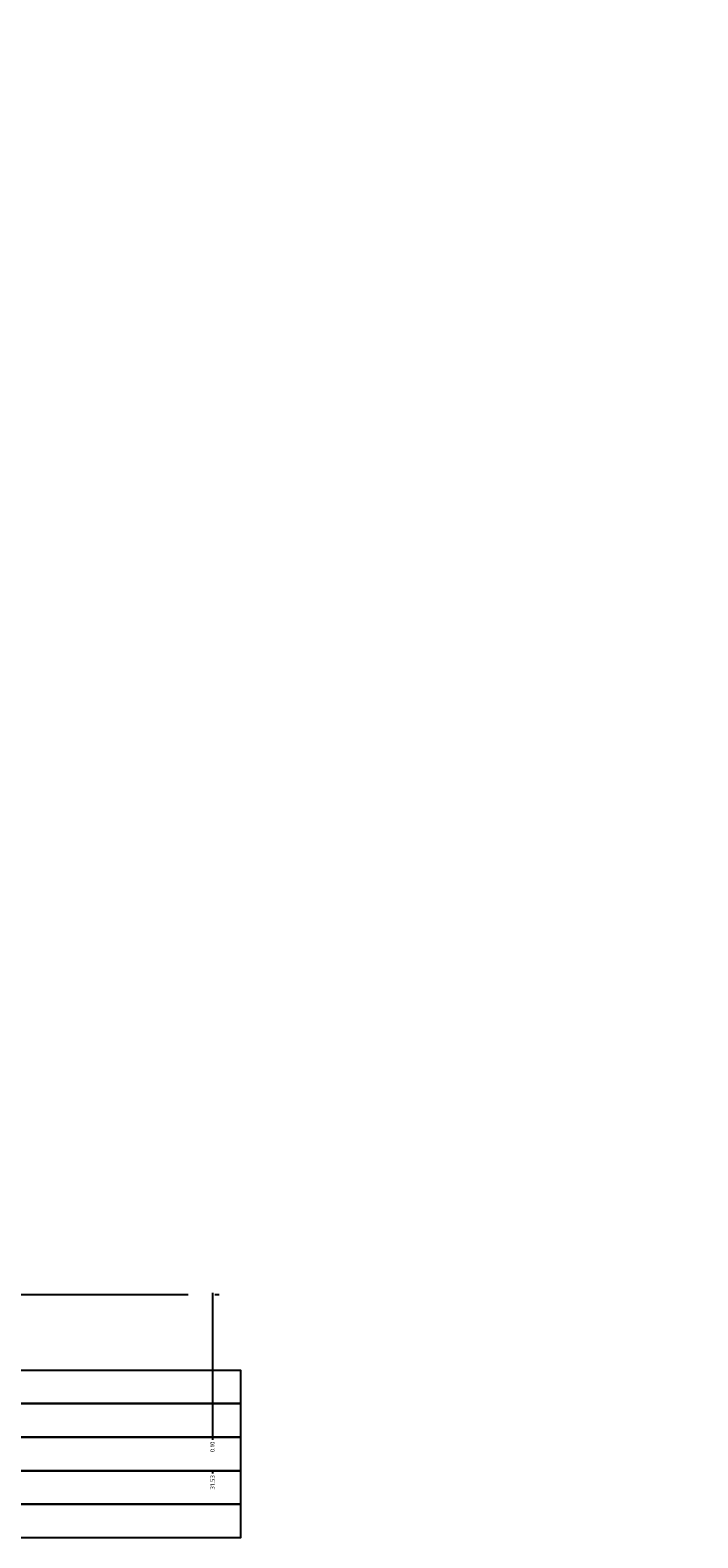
# Model space of a CAD drawing. Extents: x 102676 to 106538, y 417474 to 420545.
# Tile 37 of 112: x 104251 to 104288, y 418384 to 418469. Entities that reach past the tile are written whole.
import ezdxf

# ---------------------------------------------------------------- set-up
doc = ezdxf.new("R2010")
doc.units = 0
doc.linetypes.add('AL-NAP_LIJN', pattern=[15.25, 12, -1.5, 0.25, -1.5])
for name, color, linetype, lineweight in [('B-WE-VH-VERHARDING_FUNDERING_BIMS-GD', 7, 'Continuous', 25), ('X-XX-AL-NAP-G', 7, 'AL-NAP_LIJN', 25), ('X-XX-AL-PROFIELBALK-G', 7, 'Continuous', 25), ('X-XX-AL-PROFIELBALK-T25', 7, 'Continuous', 25), ('X-XX-AL-VERWIJZING_DOORSNEDE-M_OUD', 7, 'Continuous', 25)]:
    doc.layers.add(name, color=color, linetype=linetype, lineweight=lineweight)
doc.styles.add('NLCS-ISO-ANNOTATIEF-T25', font='NLCS-ISO.ttf', dxfattribs={"height": 2.5})

msp = doc.modelspace()

# ---------------------------------------------------------------- linework, layer by layer
at = {"layer": 'B-WE-VH-VERHARDING_FUNDERING_BIMS-GD'}
msp.add_arc((104232.2254, 418465.2021, 0.71), 55.8524, 86.566107, 86.566107, dxfattribs=at)
at = {"layer": 'X-XX-AL-NAP-G'}
msp.add_lwpolyline([(104201.7128, 418397.966), (104262.4134, 418397.966)], dxfattribs=at)
at = {"layer": 'X-XX-AL-PROFIELBALK-G', "color": 7, "linetype": 'Continuous', "lineweight": 25}
for p, q in [((104260.8317, 418389.9661), (104260.8317, 418389.8161)), ((104260.8317, 418388.0805, -0.2706), (104260.8317, 418387.9305, -0.2706))]:
    msp.add_line(p, q, dxfattribs=at)
for points in [[(104207.3571, 418393.7161), (104262.4134, 418393.7161), (104262.4134, 418391.8517), (104207.3571, 418391.8517)], [(104207.3571, 418391.8517), (104262.4134, 418391.8517), (104262.4134, 418389.9661), (104207.3571, 418389.9661)]]:
    msp.add_lwpolyline(points, close=True, dxfattribs=at)
at = {"layer": 'X-XX-AL-PROFIELBALK-G'}
for points in [[(104207.3571, 418389.9661), (104262.4134, 418389.9661), (104262.4134, 418388.0805), (104207.3571, 418388.0805)], [(104207.3571, 418388.0805), (104262.4134, 418388.0805), (104262.4134, 418386.195), (104207.3571, 418386.195)], [(104207.3571, 418386.195), (104262.4134, 418386.195), (104262.4134, 418384.3094), (104207.3571, 418384.3094)]]:
    msp.add_lwpolyline(points, close=True, dxfattribs=at)
at = {"layer": 'X-XX-AL-VERWIJZING_DOORSNEDE-M_OUD', "color": 1, "elevation": -0.2706}
msp.add_lwpolyline([(104260.8317, 418398.066), (104260.8317, 418389.9661)], dxfattribs=at)

# ---------------------------------------------------------------- texts
at = {"layer": 'X-XX-AL-PROFIELBALK-T25', "char_height": 0.25, "attachment_point": 6, "rotation": 90, "style": 'NLCS-ISO-ANNOTATIEF-T25'}
for s, insert in [('0.10', (104260.8317, 418389.7161, 0.7618)), ('31.53', (104260.8317, 418387.8305, 0.4911))]:
    msp.add_mtext_dynamic_manual_height_columns(s, width=0.445486, gutter_width=0.9, heights=[0], dxfattribs=dict(at, insert=insert))

doc.saveas('drawing.dxf')
